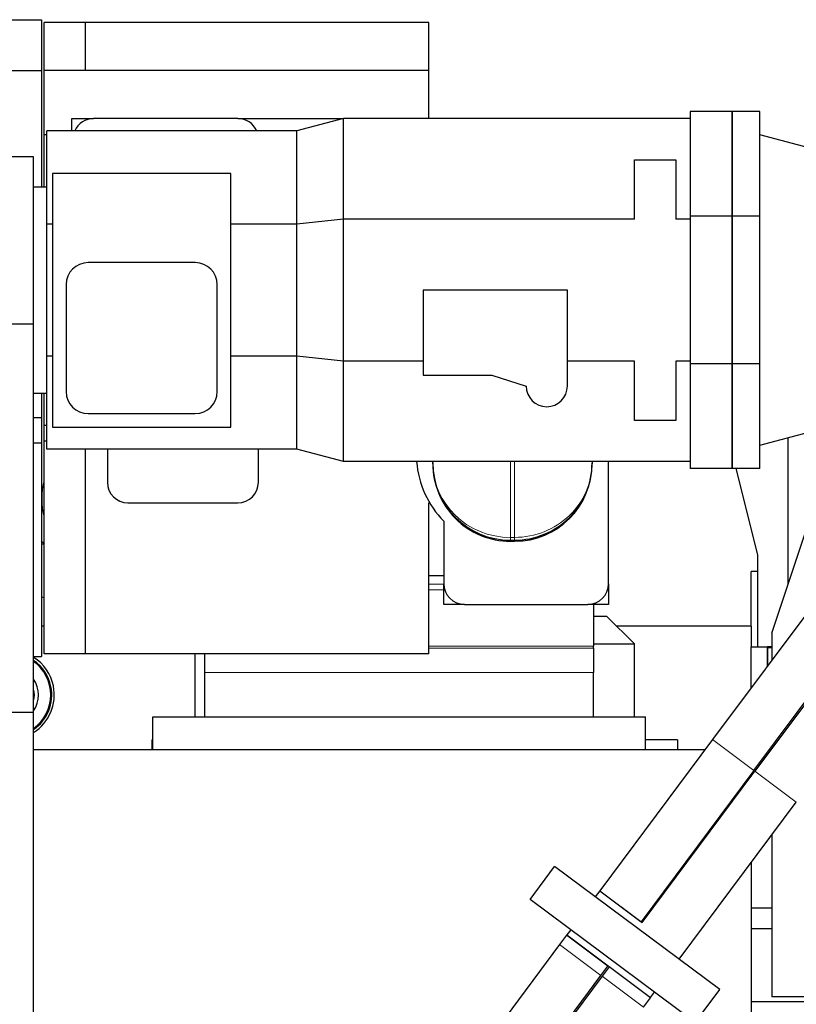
# Model space of a CAD drawing. Header units: inches. Extents: x 0 to 17820, y -10 to 12600.
# Tile 65 of 256: x 5670 to 6236, y 4745 to 5463. Entities that reach past the tile are written whole.
import ezdxf

# ---------------------------------------------------------------- set-up
doc = ezdxf.new("R2010")
doc.units = ezdxf.units.IN
doc.layers.add('1', color=7, linetype='Continuous', true_color=0xffffff)
doc.layers.add('254', color=7, linetype='Continuous', true_color=0xffffff)
doc.styles.add('latin_extended', font='simplex.shx')
doc.dimstyles.get("Standard").update_dxf_attribs({"dimtxt": 0.18, "dimasz": 0.18, "dimexe": 0.18, "dimexo": 0.0625, "dimgap": 0.09, "dimtad": 0, "dimtih": 1, "dimtoh": 1, "dimdec": 4, "dimzin": 0, "dimdsep": 46, "dimtxsty": 'Standard', "dimcen": 0.09, "dimadec": 0, "dimazin": 0, "dimtfac": 1, "dimtdec": 4, "dimtofl": 0, "dimtmove": 0, "dimatfit": 3, "dimfxl": 1, "dimtolj": 1, "dimtzin": 0, "dimarcsym": 0})

# ---------------------------------------------------------------- blocks, each defined once
blk = doc.blocks.new('_U11')
at = {"layer": '254', "color": 3, "linetype": 'Continuous', "lineweight": 13, "transparency": 16777216}
for p, q in [((1736.08, 5351.26), (961.58, 5351.26)), ((991.58, 4450.57), (991.58, 5246.26)), ((6476.74, 4345.57), (961.58, 4345.57))]:
    blk.add_line(p, q, dxfattribs=at)
at = {"layer": '254', "color": 3, "transparency": 16777216}
for points in [[(1009.08, 5246.26), (974.08, 5246.26), (991.58, 5351.26)], [(974.08, 4450.57), (1009.08, 4450.57), (991.58, 4345.57)]]:
    blk.add_solid(points, dxfattribs=at)
at = {"layer": 'Defpoints', "color": 0, "transparency": 16777216}
for p in [(991.58, 5351.26), (1766.08, 5351.26), (6506.74, 4345.57)]:
    blk.add_point(p, dxfattribs=at)
at = {"layer": '254', "color": 2, "lineweight": 13, "transparency": 16777216, "insert": (834.08, 4696.57), "char_height": 105, "attachment_point": 1, "rotation": 90, "style": 'latin_extended'}
blk.add_mtext('\\A1;\\C2;1006', dxfattribs=at)

msp = doc.modelspace()

# ---------------------------------------------------------------- linework, layer by layer
at = {"layer": '1', "color": 2, "linetype": 'Continuous', "lineweight": 25}
for p, q in [((5660.343, 5462.566), (5686.343, 5462.566)), ((5686.343, 5462.566), (5686.343, 5425.566)), ((5688.343, 5425.566), (5688.343, 5460.566)), ((5718.343, 5460.566), (5688.343, 5460.566)), ((5968.343, 5460.566), (5718.343, 5460.566)), ((5718.343, 5425.566), (5718.343, 5460.566)), ((5968.343, 5425.566), (5968.343, 5460.566)), ((5493.306, 5425.566), (5686.343, 5425.566)), ((5686.343, 5425.566), (5686.343, 5340.566)), ((5688.343, 5378.566), (5688.343, 5425.566)), ((5968.343, 5425.566), (5688.343, 5425.566)), ((5968.343, 5390.566), (5968.343, 5425.566)), ((6158.743, 5395.566), (6158.743, 5319.414)), ((6189.343, 5395.566), (6158.743, 5395.566)), ((6189.343, 5319.414), (6189.343, 5395.566)), ((6209.643, 5395.566), (6189.343, 5395.566)), ((6189.343, 5395.566), (6189.343, 5319.414)), ((6209.643, 5319.414), (6209.643, 5395.566)), ((5708.343, 5390.566), (5724.344, 5390.566)), ((5708.343, 5381.566), (5708.343, 5390.566)), ((5829.343, 5390.566), (5724.343, 5390.566)), ((5829.346, 5390.566), (5906.342, 5390.566)), ((5906.343, 5390.566), (5872.343, 5381.566)), ((6158.743, 5390.566), (5906.343, 5390.566)), ((5906.343, 5317.343), (5906.343, 5390.566)), ((5690.343, 5313.615), (5690.343, 5381.566)), ((5872.343, 5381.566), (5690.343, 5381.566)), ((5872.343, 5313.615), (5872.343, 5381.566)), ((5688.343, 5340.564), (5688.343, 5378.566)), ((5690.344, 5378.566), (5688.343, 5378.566)), ((6271.062, 5362.145), (6209.643, 5378.602)), ((5680.643, 5362.585), (2779.09, 5362.585)), ((5680.643, 5240.671), (5680.643, 5362.585)), ((6118.343, 5360.566), (6148.343, 5360.566)), ((6118.343, 5317.343), (6118.343, 5360.566)), ((6148.343, 5360.566), (6148.343, 5317.343)), ((5694.343, 5350.566), (5694.343, 5165.566)), ((5824.343, 5350.566), (5694.343, 5350.566)), ((5824.343, 5165.566), (5824.343, 5350.566)), ((5690.343, 5340.566), (5680.643, 5340.566)), ((5906.343, 5317.343), (5872.343, 5313.615)), ((6118.343, 5317.343), (5906.343, 5317.343)), ((5906.343, 5213.789), (5906.343, 5317.343)), ((6158.743, 5317.343), (6148.343, 5317.343)), ((6158.743, 5319.414), (6158.743, 5211.718)), ((6189.343, 5319.414), (6158.743, 5319.414)), ((6189.343, 5211.718), (6189.343, 5319.414)), ((6209.643, 5319.414), (6189.343, 5319.414)), ((6189.343, 5319.414), (6189.343, 5211.718)), ((6209.643, 5211.718), (6209.643, 5319.414)), ((5690.343, 5217.517), (5690.343, 5313.615)), ((5694.343, 5313.615), (5690.343, 5313.615)), ((5872.343, 5313.615), (5824.343, 5313.615)), ((5872.343, 5217.517), (5872.343, 5313.615)), ((5798.343, 5285.566), (5720.343, 5285.566)), ((5704.343, 5269.566), (5704.343, 5191.566)), ((5814.343, 5191.566), (5814.343, 5269.566)), ((6069.343, 5265.566), (5964.343, 5265.566)), ((5964.343, 5265.566), (5964.343, 5203.566)), ((6069.343, 5195.566), (6069.343, 5265.566)), ((5680.643, 5240.671), (2698.143, 5240.671)), ((5680.643, 4957.84), (5680.643, 5240.671)), ((5690.343, 5149.566), (5690.343, 5217.517)), ((5694.343, 5217.517), (5690.343, 5217.517)), ((5872.343, 5217.517), (5824.343, 5217.517)), ((5872.343, 5149.566), (5872.343, 5217.517)), ((5906.343, 5213.789), (5872.343, 5217.517)), ((5906.343, 5140.566), (5906.343, 5213.789)), ((5964.343, 5213.789), (5906.343, 5213.789)), ((6118.343, 5213.789), (6069.343, 5213.789)), ((6118.343, 5170.566), (6118.343, 5213.789)), ((6148.343, 5213.789), (6148.343, 5170.566)), ((6158.743, 5213.789), (6148.343, 5213.789)), ((6158.743, 5211.718), (6158.743, 5135.566)), ((6189.343, 5211.718), (6158.743, 5211.718)), ((6189.343, 5135.566), (6189.343, 5211.718)), ((6209.643, 5211.718), (6189.343, 5211.718)), ((6189.343, 5211.718), (6189.343, 5135.566)), ((6209.643, 5135.566), (6209.643, 5211.718)), ((5964.343, 5203.566), (6014.343, 5203.566)), ((6014.343, 5203.566), (6039.343, 5195.566)), ((5680.643, 5190.566), (5690.343, 5190.566)), ((5686.343, 5190.568), (5686.343, 5172.819)), ((5688.343, 5167.224), (5688.343, 5190.567)), ((5680.635, 5172.819), (5686.343, 5172.819)), ((5686.343, 5172.819), (5686.343, 5154.167)), ((5720.343, 5175.566), (5798.343, 5175.566)), ((5688.343, 5155.566), (5688.343, 5167.224)), ((5688.343, 5167.224), (5690.344, 5167.224)), ((5694.343, 5165.566), (5824.343, 5165.566)), ((6148.343, 5170.566), (6118.343, 5170.566)), ((6209.643, 5152.53), (6271.062, 5168.987)), ((5680.635, 5154.167), (5686.343, 5154.167)), ((5686.343, 5154.167), (5686.343, 4998.566)), ((5688.343, 5000.566), (5688.343, 5155.566)), ((5690.344, 5155.566), (5688.343, 5155.566)), ((6229.993, 5157.983), (6229.993, 5051.118)), ((5872.343, 5149.566), (5690.343, 5149.566)), ((5718.343, 5000.566), (5718.343, 5149.565)), ((5734.343, 5149.566), (5734.343, 5125.566)), ((5844.343, 5125.566), (5844.343, 5149.566)), ((5906.343, 5140.566), (5872.343, 5149.566)), ((6218.143, 5015.566), (6263.143, 5150.566)), ((6158.743, 5140.566), (5906.343, 5140.566)), ((5971.343, 5139.586), (5971.343, 5140.566)), ((5971.343, 5139.05), (5971.343, 5139.586)), ((6087.343, 5140.566), (6087.343, 5139.586)), ((6087.343, 5139.586), (6087.343, 5139.05)), ((6099.343, 5051.566), (6099.343, 5140.57)), ((6189.343, 5135.566), (6158.743, 5135.566)), ((6209.643, 5135.566), (6189.343, 5135.566)), ((6191.994, 5135.565), (6207.843, 5072.635)), ((5749.343, 5110.566), (5829.343, 5110.566)), ((5968.343, 5000.566), (5968.343, 5110.566)), ((5969.053, 5110.566), (5968.343, 5110.566)), ((6205.18, 4915.538), (6347.488, 5106.364)), ((6348.289, 5105.767), (6205.981, 4914.94)), ((5979.343, 5097.144), (5979.343, 5051.566)), ((6294.641, 5098.313), (6175.078, 4937.986)), ((5686.725, 5080.566), (5688.343, 5080.566)), ((6027.843, 5082.536), (6030.843, 5082.536)), ((6207.843, 5072.635), (6207.843, 5005.566)), ((6207.845, 5060.566), (6203.143, 5060.566)), ((6203.143, 5020.565), (6203.143, 5060.566)), ((5979.343, 5057.246), (5968.343, 5057.246)), ((5979.343, 5036.566), (5979.344, 5051.482)), ((6099.343, 5051.567), (6099.343, 5036.566)), ((5994.345, 5036.566), (5979.343, 5036.566)), ((5994.343, 5036.566), (6084.343, 5036.566)), ((6099.343, 5036.566), (6084.343, 5036.566)), ((6088.343, 5037.109), (6088.343, 5006.067)), ((6098.143, 5027.766), (6088.348, 5027.766)), ((6118.143, 5007.766), (6098.143, 5027.766)), ((5688.311, 5020.566), (5686.304, 5020.566)), ((6203.143, 5020.566), (6105.315, 5020.566)), ((6203.143, 5020.566), (6203.143, 5005.564)), ((6218.143, 5015.566), (6218.143, 4995.732)), ((6088.348, 5007.766), (6118.143, 5007.766)), ((6118.143, 4954.567), (6118.143, 5007.766)), ((5718.343, 5000.566), (5688.343, 5000.566)), ((5968.343, 5000.566), (5718.343, 5000.566)), ((5798.143, 5000.565), (5798.143, 4954.567)), ((5805.329, 4986.975), (5805.329, 5000.566)), ((6088.343, 5004.612), (6088.343, 5006.067)), ((6088.343, 5004.612), (6088.343, 4986.975)), ((6203.143, 5005.566), (6215.143, 5005.566)), ((6203.143, 4975.619), (6203.143, 5005.566)), ((6215.143, 4991.71), (6215.143, 5005.566)), ((6218.146, 5005.566), (6215.143, 5005.566)), ((6215.143, 5005.092), (6218.145, 5005.092)), ((6215.143, 5005.092), (6215.143, 4991.71)), ((5680.635, 4998.566), (5686.343, 4998.566)), ((5805.329, 4954.566), (5805.329, 4986.975)), ((6088.343, 4954.566), (6088.343, 4986.975)), ((5680.643, 4957.84), (2698.143, 4957.84)), ((5680.643, 4723.585), (5680.643, 4957.84)), ((5767.343, 4930.566), (5767.343, 4954.566)), ((5767.343, 4954.566), (6126.343, 4954.566)), ((6126.343, 4930.566), (6126.343, 4954.566)), ((5766.793, 4937.816), (5767.344, 4937.816)), ((5766.793, 4937.816), (5766.793, 4930.566)), ((6175.078, 4937.986), (6092.879, 4827.761)), ((6149.493, 4937.816), (6126.342, 4937.816)), ((6149.493, 4937.816), (6149.493, 4930.566)), ((6169.54, 4930.566), (5680.627, 4930.566)), ((6205.18, 4915.538), (6122.98, 4805.313)), ((6123.782, 4804.715), (6205.981, 4914.94)), ((6203.143, 4912.788), (6203.143, 4911.134)), ((6150.714, 4778.018), (6236.083, 4892.492)), ((6218.143, 4868.437), (6218.143, 4750.566)), ((6042.154, 4821.551), (6060.089, 4845.6)), ((6180.334, 4755.928), (6060.089, 4845.6)), ((6203.143, 4848.312), (6203.143, 4230.577)), ((6162.399, 4731.879), (6042.154, 4821.551)), ((6092.879, 4827.761), (6089.709, 4823.511)), ((6092.879, 4827.761), (6122.98, 4805.313)), ((6092.879, 4827.761), (6123.782, 4804.715)), ((6218.145, 4815.273), (6203.143, 4815.273)), ((6071.775, 4799.462), (6068.966, 4795.696)), ((6218.145, 4800.189), (6203.143, 4800.189)), ((6068.786, 4795.454), (6063.704, 4788.64)), ((6098.887, 4773.006), (6068.786, 4795.454)), ((6068.966, 4795.696), (6129.971, 4750.202)), ((6063.704, 4788.64), (5973.85, 4668.151)), ((6093.806, 4766.192), (6098.887, 4773.006)), ((6099.689, 4772.408), (6094.607, 4765.594)), ((6129.79, 4749.96), (6099.689, 4772.408)), ((5996.988, 4636.364), (6093.806, 4766.192)), ((6094.607, 4765.594), (5997.789, 4635.767)), ((6124.709, 4743.146), (6129.79, 4749.96)), ((6129.971, 4750.202), (6132.779, 4753.968)), ((6162.399, 4731.879), (6180.334, 4755.928)), ((6313.143, 4750.566), (6218.143, 4750.566)), ((6371.143, 4746.959), (6203.143, 4746.959))]:
    msp.add_line(p, q, dxfattribs=at)
at = {"layer": '1', "color": 110, "linetype": 'Continuous', "lineweight": 13}
for p, q in [((6027.843, 5140.566), (6027.843, 5085.348)), ((6030.843, 5085.348), (6030.843, 5140.566)), ((6027.843, 5085.348), (6027.843, 5083.342)), ((6027.843, 5085.348), (6030.843, 5085.348)), ((6027.843, 5083.342), (6027.843, 5082.536)), ((6030.843, 5083.342), (6027.843, 5083.342)), ((6030.843, 5083.342), (6030.843, 5085.348)), ((6030.843, 5082.536), (6030.843, 5083.342)), ((5979.344, 5051.264), (5968.343, 5051.264)), ((5968.343, 5047.232), (5979.344, 5047.232)), ((6088.343, 5006.067), (5968.343, 5006.067)), ((5968.343, 5004.612), (6088.343, 5004.612)), ((6088.343, 4986.975), (5805.329, 4986.975)), ((6175.078, 4937.986), (6205.18, 4915.538)), ((6236.083, 4892.492), (6205.981, 4914.94)), ((6093.806, 4766.192), (6063.704, 4788.64)), ((6124.709, 4743.146), (6094.607, 4765.594))]:
    msp.add_line(p, q, dxfattribs=at)
at = {"layer": '1', "color": 2, "linetype": 'Continuous', "lineweight": 25}
for centre, radius, start, end in [((5724.343, 5375.566), 15, 90, 156.421406), ((5829.343, 5375.566), 15, 23.578594, 90), ((5720.343, 5269.566), 16, 90, 180), ((5798.343, 5269.566), 16, 0, 90), ((6054.343, 5195.566), 15, 180, 0), ((5720.343, 5191.566), 16, 180, 270), ((5798.343, 5191.566), 16, 270, 0), ((6029.343, 5146.134), 70, 184.562285, 224.415309), ((5749.343, 5125.566), 15, 180, 270), ((5829.343, 5125.566), 15, 270, 0), ((5663.143, 4970.566), 112.5, 77.056875, 78.103125), ((5994.343, 5051.566), 15, 180, 270), ((6084.343, 5051.566), 15, 270, 0), ((5663.143, 4970.566), 75, 70.36875, 71.983125), ((5663.143, 4970.566), 30.683, 11.575174, 55.230799), ((5663.143, 4970.566), 32.5, 11.575174, 57.424549), ((5663.143, 4970.566), 30, 305.689549, 54.313924), ((5663.143, 4970.566), 21, 326.446875, 33.553125), ((5663.143, 4970.566), 32.5, 302.578924, 11.575174), ((5663.143, 4970.566), 30.683, 304.772674, 11.575174), ((5663.143, 4970.566), 18, 346.46625, 13.53375)]:
    msp.add_arc(centre, radius, start, end, dxfattribs=at)
for centre, major_axis, ratio, start_param, end_param in [((6027.843, 5139.586), (-56.5, 0), 0.9954718, 0, 1.5707963), ((6027.843, 5139.05), (0, 56.515), 0.9997417, 1.5707963, 3.1415927), ((6030.843, 5139.586), (-56.5, 0), 0.9954718, 1.5707963, 3.1415927), ((6030.843, 5139.05), (0, -56.515), 0.9997417, 0, 1.5707963)]:
    msp.add_ellipse(centre, major_axis=major_axis, ratio=ratio, start_param=start_param, end_param=end_param, dxfattribs=at)
at = {"layer": '1', "color": 110, "linetype": 'Continuous', "lineweight": 13}
for centre, major_axis, ratio, start_param, end_param in [((6027.843, 5139.586), (-56.5, 0), 0.9599719, 0, 1.5707963), ((6030.843, 5139.586), (-56.5, 0), 0.9599719, 1.5707963, 3.1415927), ((5739.666, 5115.554), (-13.415, -55.553), 0.9200127, 4.7287397, 5.2093052)]:
    msp.add_ellipse(centre, major_axis=major_axis, ratio=ratio, start_param=start_param, end_param=end_param, dxfattribs=at)
at = {"layer": '1', "color": 2, "linetype": 'Continuous', "lineweight": 25}
msp.add_open_spline([(5686.184, 5082.829), (5686.867, 5082.132), (5687.584, 5081.425), (5688.315, 5080.729), (5688.337, 5080.708)], degree=3, knots=[0, 0, 0, 0, 0.969832, 1, 1, 1, 1], dxfattribs=at)

# ---------------------------------------------------------------- dimensions: what is measured, and where the dimension line sits
at = {"layer": '254', "color": 2, "linetype": 'Continuous', "lineweight": 13}
dim = msp.add_linear_dim(base=(991.577, 5351.265), p1=(6506.743, 4345.566), p2=(1766.076, 5351.265), angle=90, text='\\C2;1006', dimstyle='Standard', override={"dimscale": 30, "dimtxt": 3.5, "dimasz": 3.5, "dimexe": 1, "dimexo": 1, "dimgap": 1.75, "dimtad": 1, "dimtih": 0, "dimtoh": 0, "dimdec": 0, "dimlfac": 0.033333, "dimzin": 8, "dimdsep": 46, "dimlunit": 2, "dimpost": '', "dimtxsty": 'latin_extended', "dimsah": 1, "dimse1": 0, "dimse2": 0, "dimsd1": 0, "dimsd2": 0, "dimclrd": 3, "dimclre": 3, "dimclrt": 2, "dimtol": 0, "dimtm": -0.1, "dimtfac": 0.714286, "dimtdec": 3, "dimtofl": 1, "dimtmove": 0, "dimtzin": 8, "dimlwd": 13, "dimlwe": 13}, dxfattribs=at)
dim.commit()
dim.dimension.update_dxf_attribs({"geometry": '_U11', "text_midpoint": (991.577, 4869.071), "dimtype": 160})

doc.saveas('drawing.dxf')
